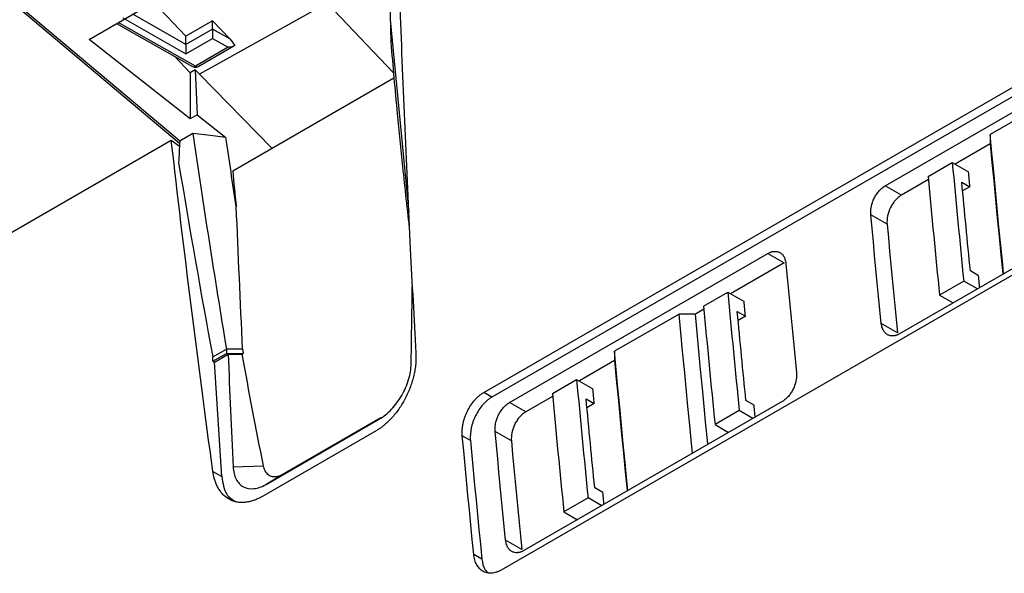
# Model space of a CAD drawing. Header units: millimetres. Extents: x 145 to 933, y -105 to 949.
# Tile 40 of 157: x 764 to 807, y 50 to 74. Entities that reach past the tile are written whole.
import ezdxf

# ---------------------------------------------------------------- set-up
doc = ezdxf.new("R2010")
doc.units = ezdxf.units.MM

msp = doc.modelspace()

# ---------------------------------------------------------------- linework, layer by layer
at = {"color": 7, "linetype": 'Continuous', "lineweight": 25}
for p, q in [((784.671, 57.699), (828.158, 82.804)), ((828.514, 82.598), (785.027, 57.494)), ((767.394, 73.16), (773.118, 76.465)), ((828.91, 75.021), (785.423, 49.917)), ((771.632, 73.299), (770.215, 74.786)), ((777.822, 74.748), (772.234, 71.632)), ((771.357, 68.604), (764.358, 74.486)), ((771.161, 68.872), (764.509, 74.462)), ((780.567, 74.508), (780.578, 74.023)), ((768.602, 73.858), (771.927, 71.972)), ((768.879, 74.098), (771.636, 72.533)), ((772.792, 73.978), (771.632, 73.299)), ((773.551, 73.181), (772.792, 73.978)), ((772.794, 73.61), (772.792, 73.978)), ((780.578, 74.023), (781.385, 65.581)), ((771.635, 72.941), (771.632, 73.299)), ((772.794, 73.61), (771.635, 72.941)), ((773.551, 73.181), (772.794, 73.61)), ((802.235, 66.747), (813.549, 73.278)), ((771.822, 69.679), (767.394, 73.16)), ((771.636, 72.533), (772.796, 73.203)), ((772.175, 71.973), (773.732, 72.871)), ((772.796, 73.203), (773.485, 72.812)), ((771.822, 71.698), (771.135, 72.421)), ((773.485, 72.812), (772.052, 71.984)), ((772.043, 71.828), (771.822, 71.698)), ((772.234, 71.632), (772.043, 71.828)), ((772.043, 71.828), (772.119, 69.851)), ((775.4, 68.39), (772.234, 71.632)), ((773.681, 67.397), (780.737, 71.47)), ((809.662, 70.624), (806.834, 68.991)), ((772.119, 69.851), (771.822, 69.679)), ((772.119, 69.851), (773.383, 68.87)), ((771.937, 69.034), (771.362, 68.702)), ((770.994, 68.736), (762.849, 64.035)), ((771.35, 68.462), (770.994, 68.736)), ((771.362, 68.702), (771.161, 68.872)), ((806.836, 68.582), (805.295, 67.692)), ((804.113, 67.15), (805.174, 67.762)), ((805.174, 67.762), (805.886, 67.352)), ((804.126, 67.017), (802.947, 66.337)), ((805.59, 66.91), (805.946, 66.704)), ((802.947, 66.337), (802.235, 66.747)), ((814.176, 66.793), (802.862, 60.262)), ((805.946, 66.704), (805.627, 66.52)), ((802.32, 65.066), (801.608, 65.476)), ((785.793, 57.255), (797.107, 63.787)), ((797.107, 63.787), (797.818, 63.376)), ((797.818, 63.376), (795.47, 62.02)), ((806.323, 62.812), (805.967, 63.018)), ((805.675, 62.574), (804.615, 61.961)), ((806.271, 62.23), (805.675, 62.574)), ((794.288, 61.478), (795.348, 62.09)), ((795.348, 62.09), (796.06, 61.679)), ((804.615, 61.961), (805.211, 61.617)), ((794.3, 61.345), (793.929, 61.131)), ((795.765, 61.237), (796.121, 61.032)), ((793.22, 61.132), (790.392, 59.499)), ((796.121, 61.032), (795.802, 60.848)), ((802.78, 60.309), (802.068, 60.72)), ((772.807, 59.251), (773.407, 59.598)), ((773.407, 59.598), (773.408, 59.402)), ((772.816, 59.061), (772.807, 59.251)), ((772.816, 59.061), (773.408, 59.402)), ((772.816, 59.061), (772.877, 59.026)), ((772.877, 59.026), (773.476, 59.372)), ((773.408, 59.402), (774.145, 59.4)), ((773.476, 59.372), (774.096, 59.372)), ((774.096, 59.372), (774.145, 59.4)), ((790.394, 59.09), (788.853, 58.201)), ((773.202, 54.018), (772.877, 59.026)), ((787.671, 57.658), (788.732, 58.27)), ((788.732, 58.27), (789.444, 57.86)), ((785.027, 57.494), (784.671, 57.699)), ((787.684, 57.526), (786.505, 56.845)), ((789.148, 57.418), (789.504, 57.212)), ((796.497, 57.14), (796.141, 57.346)), ((786.505, 56.845), (785.793, 57.255)), ((797.734, 57.301), (786.42, 50.77)), ((789.504, 57.212), (789.185, 57.028)), ((795.85, 56.902), (794.789, 56.289)), ((796.446, 56.558), (795.85, 56.902)), ((775.139, 53.671), (780.103, 56.536)), ((780.159, 56.583), (775.845, 54.093)), ((794.789, 56.289), (795.385, 55.945)), ((779.956, 56.019), (774.95, 53.13)), ((784.085, 55.588), (783.729, 55.793)), ((785.878, 55.574), (785.166, 55.985)), ((773.702, 54.445), (775.026, 54.485)), ((772.812, 54.243), (773.202, 54.018)), ((775.845, 54.093), (775.139, 53.671)), ((789.881, 53.321), (789.525, 53.526)), ((789.233, 53.082), (788.173, 52.47)), ((789.829, 52.738), (789.233, 53.082)), ((788.173, 52.47), (788.769, 52.126)), ((786.338, 50.817), (785.626, 51.228)), ((784.587, 50.399), (784.23, 50.605))]:
    msp.add_line(p, q, dxfattribs=at)
at = {"color": 8, "linetype": 'Continuous', "lineweight": 25}
for p, q in [((777.822, 74.748), (780.718, 71.692)), ((771.635, 72.941), (769.306, 74.262)), ((772.052, 71.984), (768.675, 73.9))]:
    msp.add_line(p, q, dxfattribs=at)
at = {"color": 7, "linetype": 'Continuous', "lineweight": 25, "flags": 128}
for points in [[(771.822, 71.698), (771.822, 70.567), (771.822, 69.679)], [(773.383, 68.87), (772.573, 68.962), (771.937, 69.034)], [(807.421, 62.894), (807.379, 63.317), (807.298, 64.129), (807.218, 64.941), (807.139, 65.752), (807.062, 66.562), (806.985, 67.372), (806.909, 68.182), (806.834, 68.991)], [(806.834, 68.991), (806.835, 68.762), (806.836, 68.582)], [(806.836, 68.582), (806.911, 67.772), (806.987, 66.963), (807.064, 66.153), (807.142, 65.342), (807.221, 64.531), (807.301, 63.72), (807.382, 62.908), (807.385, 62.873)], [(805.946, 66.704), (805.939, 66.785), (805.931, 66.866), (805.923, 66.947), (805.916, 67.028), (805.908, 67.109), (805.901, 67.19), (805.893, 67.271), (805.886, 67.352)], [(802.068, 60.72), (802.008, 61.315), (801.95, 61.911), (801.891, 62.505), (801.834, 63.1), (801.776, 63.694), (801.72, 64.289), (801.664, 64.883), (801.608, 65.476)], [(802.32, 65.066), (802.375, 64.472), (802.432, 63.878), (802.488, 63.284), (802.546, 62.689), (802.603, 62.095), (802.662, 61.5), (802.721, 60.904), (802.78, 60.309)], [(797.894, 63.332), (797.95, 62.739), (798.006, 62.145), (798.062, 61.55), (798.12, 60.956), (798.177, 60.361), (798.235, 59.766), (798.294, 59.171), (798.353, 58.576)], [(806.375, 62.29), (806.371, 62.325), (806.363, 62.406), (806.355, 62.488), (806.347, 62.569), (806.339, 62.65), (806.331, 62.731), (806.323, 62.812)], [(796.121, 61.032), (796.113, 61.113), (796.105, 61.194), (796.098, 61.275), (796.09, 61.356), (796.083, 61.437), (796.075, 61.518), (796.068, 61.599), (796.06, 61.679)], [(793.808, 55.035), (793.765, 55.458), (793.685, 56.27), (793.605, 57.082), (793.526, 57.893), (793.448, 58.703), (793.371, 59.513), (793.295, 60.323), (793.22, 61.132)], [(793.929, 61.131), (793.532, 61.132), (793.22, 61.132)], [(794.479, 55.422), (794.475, 55.457), (794.394, 56.269), (794.314, 57.08), (794.235, 57.891), (794.157, 58.702), (794.08, 59.512), (794.004, 60.322), (793.929, 61.131)], [(774.113, 59.596), (773.718, 59.597), (773.407, 59.598)], [(790.979, 53.402), (790.937, 53.826), (790.856, 54.637), (790.776, 55.449), (790.697, 56.26), (790.62, 57.07), (790.543, 57.88), (790.467, 58.69), (790.392, 59.499)], [(790.392, 59.499), (790.393, 59.27), (790.394, 59.09)], [(790.394, 59.09), (790.469, 58.281), (790.545, 57.471), (790.622, 56.661), (790.7, 55.85), (790.779, 55.039), (790.859, 54.228), (790.94, 53.416), (790.943, 53.381)], [(789.504, 57.212), (789.497, 57.293), (789.489, 57.374), (789.481, 57.455), (789.474, 57.536), (789.466, 57.617), (789.459, 57.698), (789.451, 57.779), (789.444, 57.86)], [(796.549, 56.617), (796.546, 56.653), (796.538, 56.734), (796.53, 56.815), (796.522, 56.897), (796.513, 56.978), (796.505, 57.059), (796.497, 57.14)], [(784.23, 50.605), (784.166, 51.254), (784.101, 51.904), (784.038, 52.553), (783.975, 53.201), (783.913, 53.85), (783.851, 54.498), (783.79, 55.146), (783.729, 55.793)], [(785.626, 51.228), (785.566, 51.824), (785.508, 52.419), (785.449, 53.014), (785.392, 53.608), (785.334, 54.203), (785.278, 54.797), (785.222, 55.391), (785.166, 55.985)], [(784.085, 55.588), (784.146, 54.94), (784.207, 54.292), (784.269, 53.644), (784.331, 52.996), (784.394, 52.347), (784.458, 51.698), (784.522, 51.049), (784.587, 50.399)], [(785.878, 55.574), (785.933, 54.98), (785.99, 54.386), (786.046, 53.792), (786.104, 53.197), (786.161, 52.603), (786.22, 52.008), (786.279, 51.413), (786.338, 50.817)], [(789.933, 52.798), (789.929, 52.833), (789.921, 52.915), (789.913, 52.996), (789.905, 53.077), (789.897, 53.158), (789.889, 53.239), (789.881, 53.321)]]:
    msp.add_lwpolyline(points, dxfattribs=at)
at = {"color": 8, "linetype": 'Continuous', "lineweight": 25}
for centre, radius, start, end in [((771.979, 72.084), 0.124, 245.1933, 306.181), ((772.123, 72.084), 0.123, 234.2897, 295.0713)]:
    msp.add_arc(centre, radius, start, end, dxfattribs=at)
at = {"color": 7, "linetype": 'Continuous', "lineweight": 25}
msp.add_arc((772.05, 72.189), 0.25, 240.4376, 299.9973, dxfattribs=at)
for centre, major_axis, ratio, start_param, end_param in [((1240.478, -148.036), (-307.289, 573.009), 0.597148, 0.881996, 0.900762), ((1058.009, -41.694), (-116.881, 385.824), 0.680283, 1.08351, 1.085998), ((1047.286, -47.885), (-214.464, 335.03), 0.54432, 0.903487, 0.928751), ((1230.165, -153.989), (-341.361, 551.631), 0.557771, 0.849326, 0.852207)]:
    msp.add_ellipse(centre, major_axis=major_axis, ratio=ratio, start_param=start_param, end_param=end_param, dxfattribs=at)
for points in [[(780.578, 74.023), (780.585, 73.693), (780.593, 73.365), (780.6, 73.036)], [(773.551, 73.181), (773.636, 73.091), (773.712, 72.997), (773.768, 72.896)], [(780.6, 73.036), (780.689, 71.994), (780.782, 70.951), (780.879, 69.906)], [(771.937, 69.034), (772.392, 65.903), (772.882, 62.758), (773.407, 59.598)], [(772.812, 54.243), (772.151, 59.1), (771.545, 63.932), (770.994, 68.736)], [(773.836, 65.841), (773.681, 66.852), (773.53, 67.862), (773.383, 68.87)], [(805.174, 67.762), (805.335, 66.036), (805.502, 64.306), (805.675, 62.574)], [(804.113, 67.15), (804.274, 65.423), (804.441, 63.694), (804.615, 61.961)], [(805.967, 63.018), (805.837, 64.317), (805.712, 65.614), (805.59, 66.91)], [(774.113, 59.596), (774.017, 61.685), (773.924, 63.767), (773.836, 65.841)], [(781.454, 63.986), (781.53, 62.468), (781.612, 60.947), (781.698, 59.424)], [(795.348, 62.09), (795.509, 60.363), (795.676, 58.634), (795.85, 56.902)], [(794.288, 61.478), (794.448, 59.751), (794.615, 58.022), (794.789, 56.289)], [(796.141, 57.346), (796.012, 58.645), (795.887, 59.942), (795.765, 61.237)], [(774.113, 59.596), (774.123, 59.53), (774.134, 59.465), (774.145, 59.4)], [(773.476, 59.372), (773.552, 57.73), (773.628, 56.088), (773.702, 54.445)], [(775.026, 54.485), (774.704, 56.112), (774.393, 57.741), (774.096, 59.372)], [(788.732, 58.27), (788.893, 56.544), (789.06, 54.814), (789.233, 53.082)], [(787.671, 57.658), (787.832, 55.932), (787.999, 54.202), (788.173, 52.47)], [(789.525, 53.526), (789.395, 54.825), (789.27, 56.122), (789.148, 57.418)], [(775.845, 54.093), (775.754, 54.04), (775.662, 54.008), (775.576, 54)]]:
    msp.add_open_spline(points, degree=3, dxfattribs=at)
for points, knots in [([(772.794, 73.61), (772.795, 73.586), (772.795, 73.556), (772.795, 73.485), (772.795, 73.446), (772.796, 73.366), (772.796, 73.327), (772.796, 73.257), (772.796, 73.227), (772.796, 73.203)], [0, 0, 0, 0, 0.25, 0.25, 0.5, 0.5, 0.75, 0.75, 1, 1, 1, 1]), ([(771.635, 72.941), (771.635, 72.917), (771.635, 72.886), (771.636, 72.816), (771.636, 72.776), (771.636, 72.697), (771.636, 72.657), (771.636, 72.587), (771.636, 72.557), (771.636, 72.533)], [0, 0, 0, 0, 0.25, 0.25, 0.5, 0.5, 0.75, 0.75, 1, 1, 1, 1]), ([(773.768, 72.896), (773.734, 72.869), (773.688, 72.847), (773.588, 72.819), (773.534, 72.812), (773.485, 72.812)], [0, 0, 0, 0, 0.5, 0.5, 1, 1, 1, 1]), ([(780.879, 69.906), (780.955, 69.132), (781.126, 67.409), (781.317, 65.685), (781.422, 64.736)], [0, 0, 0, 0, 0.44972, 1, 1, 1, 1]), ([(801.608, 65.476), (801.607, 65.495), (801.604, 65.533), (801.603, 65.592), (801.605, 65.652), (801.611, 65.712), (801.619, 65.774), (801.638, 65.878), (801.678, 66.024), (801.754, 66.206), (801.851, 66.377), (801.948, 66.503), (802.032, 66.591), (802.097, 66.651), (802.165, 66.704), (802.212, 66.733), (802.235, 66.747)], [0, 0, 0, 0, 0.0419828, 0.0836159, 0.1250754, 0.1665394, 0.2081863, 0.2501917, 0.3749761, 0.4998169, 0.6245497, 0.7493239, 0.8115733, 0.87422, 0.9371907, 1, 1, 1, 1]), ([(802.947, 66.337), (802.9, 66.31), (802.854, 66.277), (802.766, 66.203), (802.722, 66.16), (802.641, 66.067), (802.602, 66.017), (802.531, 65.91), (802.498, 65.853), (802.412, 65.677), (802.368, 65.551), (802.317, 65.303), (802.309, 65.179), (802.32, 65.066)], [0, 0, 0, 0, 0.125, 0.125, 0.25, 0.25, 0.375, 0.375, 0.5, 0.5, 0.75, 0.75, 1, 1, 1, 1]), ([(797.107, 63.787), (797.123, 63.795), (797.154, 63.813), (797.2, 63.834), (797.247, 63.851), (797.293, 63.864), (797.339, 63.873), (797.414, 63.881), (797.516, 63.874), (797.614, 63.836), (797.684, 63.788), (797.731, 63.744), (797.774, 63.692), (797.815, 63.626), (797.851, 63.543), (797.88, 63.443), (797.889, 63.369), (797.894, 63.332)], [0, 0, 0, 0, 0.041956, 0.083562, 0.124999, 0.166453, 0.208108, 0.250145, 0.374762, 0.499705, 0.561835, 0.624604, 0.687099, 0.749421, 0.833113, 0.91616, 1, 1, 1, 1]), ([(781.491, 58.94), (781.506, 59.893), (781.522, 61.018), (781.538, 62.143), (781.541, 62.316)], [0, 0, 0, 0, 0.846312, 1, 1, 1, 1]), ([(802.862, 60.262), (802.846, 60.253), (802.815, 60.236), (802.768, 60.215), (802.722, 60.198), (802.675, 60.185), (802.629, 60.176), (802.554, 60.167), (802.451, 60.175), (802.352, 60.214), (802.282, 60.262), (802.234, 60.307), (802.191, 60.359), (802.149, 60.426), (802.112, 60.508), (802.082, 60.609), (802.072, 60.683), (802.068, 60.72)], [0, 0, 0, 0, 0.041954, 0.083557, 0.124993, 0.166447, 0.208103, 0.250146, 0.374746, 0.499705, 0.561831, 0.624602, 0.687096, 0.749422, 0.833111, 0.91616, 1, 1, 1, 1]), ([(781.698, 59.424), (781.7, 59.394), (781.703, 59.332), (781.703, 59.238), (781.701, 59.143), (781.697, 59.047), (781.685, 58.9), (781.66, 58.702), (781.611, 58.452), (781.545, 58.201), (781.436, 57.869), (781.259, 57.463), (781.036, 57.084), (780.835, 56.807), (780.673, 56.613), (780.504, 56.436), (780.346, 56.294), (780.205, 56.182), (780.081, 56.095), (779.998, 56.045), (779.956, 56.019)], [0, 0, 0, 0, 0.025006, 0.049962, 0.074906, 0.099874, 0.124902, 0.187457, 0.250073, 0.312337, 0.374646, 0.499794, 0.624178, 0.686778, 0.749411, 0.811766, 0.874165, 0.916129, 0.958014, 1, 1, 1, 1]), ([(780.103, 56.536), (780.284, 56.641), (780.464, 56.786), (780.797, 57.138), (780.95, 57.344), (781.205, 57.786), (781.308, 58.023), (781.45, 58.493), (781.488, 58.726), (781.491, 58.94)], [0, 0, 0, 0, 0.25, 0.25, 0.5, 0.5, 0.75, 0.75, 1, 1, 1, 1]), ([(798.353, 58.576), (798.355, 58.557), (798.358, 58.519), (798.359, 58.46), (798.357, 58.4), (798.353, 58.339), (798.345, 58.277), (798.326, 58.173), (798.288, 58.027), (798.212, 57.844), (798.116, 57.673), (798.02, 57.546), (797.937, 57.457), (797.871, 57.397), (797.803, 57.344), (797.757, 57.315), (797.734, 57.301)], [0, 0, 0, 0, 0.041982, 0.083616, 0.125076, 0.166541, 0.208187, 0.250191, 0.374988, 0.499818, 0.624567, 0.749325, 0.811576, 0.87422, 0.937192, 1, 1, 1, 1]), ([(783.729, 55.793), (783.728, 55.818), (783.724, 55.867), (783.722, 55.942), (783.724, 56.018), (783.729, 56.095), (783.737, 56.174), (783.749, 56.253), (783.767, 56.353), (783.796, 56.473), (783.839, 56.613), (783.892, 56.751), (783.973, 56.93), (784.095, 57.143), (784.24, 57.332), (784.366, 57.466), (784.464, 57.555), (784.566, 57.635), (784.636, 57.678), (784.671, 57.699)], [0, 0, 0, 0, 0.036012, 0.071746, 0.107311, 0.142822, 0.178388, 0.214124, 0.250138, 0.312362, 0.37469, 0.437285, 0.499973, 0.624418, 0.74939, 0.811652, 0.874253, 0.937221, 1, 1, 1, 1]), ([(785.027, 57.494), (785.009, 57.483), (784.975, 57.463), (784.923, 57.428), (784.872, 57.39), (784.805, 57.336), (784.723, 57.261), (784.597, 57.129), (784.452, 56.939), (784.305, 56.684), (784.191, 56.41), (784.126, 56.176), (784.094, 55.99), (784.081, 55.852), (784.076, 55.717), (784.082, 55.631), (784.085, 55.588)], [0, 0, 0, 0, 0.031246, 0.062432, 0.093634, 0.124929, 0.187485, 0.250178, 0.374628, 0.499788, 0.624363, 0.749295, 0.811784, 0.874433, 0.937178, 1, 1, 1, 1]), ([(785.166, 55.985), (785.165, 56.004), (785.162, 56.042), (785.161, 56.1), (785.163, 56.16), (785.169, 56.221), (785.177, 56.282), (785.196, 56.386), (785.236, 56.532), (785.312, 56.714), (785.409, 56.885), (785.506, 57.011), (785.59, 57.1), (785.655, 57.159), (785.723, 57.213), (785.77, 57.241), (785.793, 57.255)], [0, 0, 0, 0, 0.041983, 0.083616, 0.125075, 0.166539, 0.208186, 0.250192, 0.374976, 0.499817, 0.62455, 0.749324, 0.811573, 0.87422, 0.937191, 1, 1, 1, 1]), ([(786.505, 56.845), (786.458, 56.818), (786.412, 56.786), (786.324, 56.711), (786.28, 56.669), (786.199, 56.576), (786.16, 56.526), (786.089, 56.419), (786.056, 56.361), (785.97, 56.185), (785.926, 56.059), (785.875, 55.811), (785.867, 55.687), (785.878, 55.574)], [0, 0, 0, 0, 0.125, 0.125, 0.25, 0.25, 0.375, 0.375, 0.5, 0.5, 0.75, 0.75, 1, 1, 1, 1]), ([(773.702, 54.445), (773.712, 54.238), (773.756, 54.053), (773.909, 53.752), (774.018, 53.638), (774.282, 53.495), (774.439, 53.467), (774.777, 53.503), (774.958, 53.566), (775.139, 53.671)], [0, 0, 0, 0, 0.25, 0.25, 0.5, 0.5, 0.75, 0.75, 1, 1, 1, 1]), ([(775.576, 54), (775.509, 53.993), (775.443, 53.998), (775.323, 54.035), (775.268, 54.065), (775.171, 54.151), (775.13, 54.204), (775.065, 54.331), (775.041, 54.404), (775.026, 54.485)], [0, 0, 0, 0, 0.25, 0.25, 0.5, 0.5, 0.75, 0.75, 1, 1, 1, 1]), ([(774.95, 53.13), (774.926, 53.116), (774.876, 53.088), (774.802, 53.051), (774.728, 53.017), (774.654, 52.987), (774.543, 52.947), (774.395, 52.906), (774.214, 52.879), (774.038, 52.874), (773.812, 52.901), (773.548, 52.991), (773.321, 53.157), (773.165, 53.33), (773.062, 53.479), (772.975, 53.646), (772.911, 53.809), (772.866, 53.961), (772.834, 54.099), (772.819, 54.195), (772.812, 54.243)], [0, 0, 0, 0, 0.025004, 0.049959, 0.074902, 0.09987, 0.124899, 0.187441, 0.250068, 0.312313, 0.374651, 0.499805, 0.624209, 0.686777, 0.749448, 0.811755, 0.874158, 0.916113, 0.958005, 1, 1, 1, 1]), ([(773.202, 54.018), (773.247, 53.726), (773.327, 53.209), (773.67, 53.004), (773.82, 52.914)], [0, 0, 0, 0, 0.562723, 1, 1, 1, 1]), ([(786.42, 50.77), (786.404, 50.761), (786.373, 50.744), (786.326, 50.723), (786.28, 50.706), (786.233, 50.693), (786.187, 50.684), (786.112, 50.676), (786.009, 50.683), (785.91, 50.722), (785.84, 50.77), (785.792, 50.815), (785.749, 50.867), (785.707, 50.934), (785.67, 51.016), (785.64, 51.117), (785.63, 51.191), (785.626, 51.228)], [0, 0, 0, 0, 0.041954, 0.083557, 0.124993, 0.166447, 0.208103, 0.250146, 0.374746, 0.499705, 0.561831, 0.624602, 0.687096, 0.749422, 0.833111, 0.91616, 1, 1, 1, 1]), ([(785.423, 49.917), (785.405, 49.907), (785.37, 49.887), (785.318, 49.862), (785.265, 49.84), (785.195, 49.815), (785.108, 49.792), (784.971, 49.775), (784.806, 49.787), (784.628, 49.857), (784.476, 49.979), (784.375, 50.12), (784.312, 50.253), (784.275, 50.362), (784.246, 50.479), (784.236, 50.563), (784.23, 50.605)], [0, 0, 0, 0, 0.031246, 0.062431, 0.093633, 0.124928, 0.187482, 0.250179, 0.37463, 0.499788, 0.624375, 0.749296, 0.811789, 0.874443, 0.937184, 1, 1, 1, 1]), ([(784.587, 50.399), (784.614, 50.231), (784.653, 49.987), (784.795, 49.859), (784.84, 49.819)], [0, 0, 0, 0, 0.688576, 1, 1, 1, 1])]:
    msp.add_open_spline(points, degree=3, knots=knots, dxfattribs=at)

doc.saveas('drawing.dxf')
